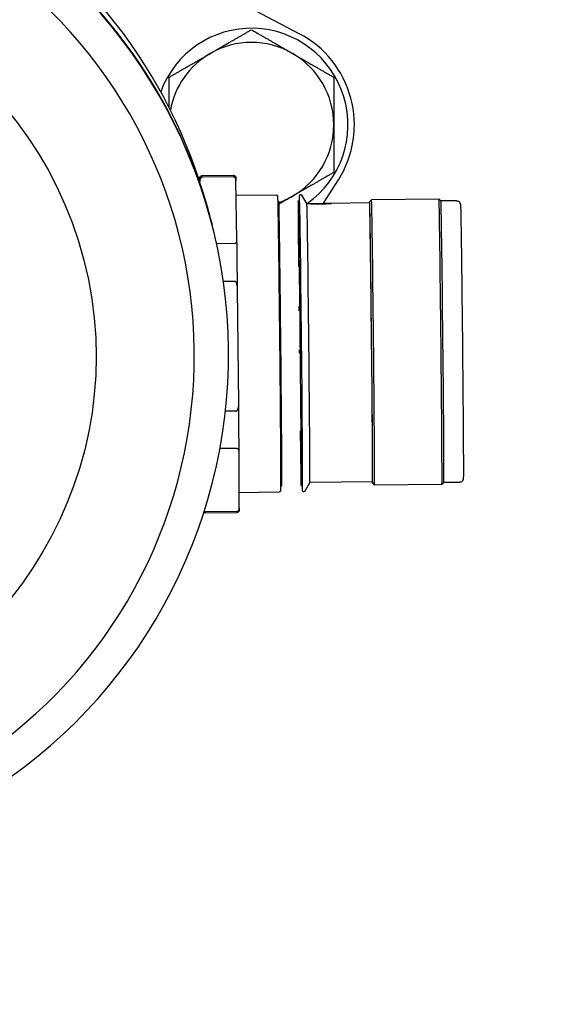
# Model space of a CAD drawing. Header units: inches. Extents: x 36 to 1719, y -84 to 1122.
# Tile 30 of 256: x 415.61 to 417.19, y 310.82 to 313.81. Entities that reach past the tile are written whole.
import ezdxf

# ---------------------------------------------------------------- set-up
doc = ezdxf.new("R2010")
doc.units = ezdxf.units.IN
doc.header["$LTSCALE"] = 48
doc.header["$MEASUREMENT"] = 0
doc.layers.add('Visible (ANSI)', color=7, linetype='Continuous', lineweight=30)

msp = doc.modelspace()

# ---------------------------------------------------------------- linework, layer by layer
at = {"layer": 'Visible (ANSI)'}
for p, q in [((416.45879, 313.76776), (415.321, 314.36592)), ((416.14664, 313.34465), (416.14901, 313.33547)), ((416.16441, 313.33737), (416.25805, 313.33833)), ((416.15413, 313.32085), (416.15684, 313.3314)), ((416.2584, 313.33298), (416.16476, 313.33202)), ((416.26948, 313.14188), (416.26646, 313.32203)), ((416.53257, 313.25299), (416.57761, 313.32432)), ((416.26721, 313.2774), (416.38859, 313.27864)), ((416.39317, 313.25988), (416.39668, 313.25992)), ((416.45569, 313.26053), (416.45965, 313.26057)), ((416.48159, 313.25249), (416.46683, 313.27746)), ((416.482, 313.25204), (416.48186, 313.25204)), ((416.48261, 313.25195), (416.48256, 313.25175)), ((416.55502, 313.25269), (416.55508, 313.25248)), ((416.67232, 313.25399), (416.55558, 313.25279)), ((416.67228, 313.25792), (416.67812, 313.26389)), ((416.88284, 313.26599), (416.67813, 313.26389)), ((416.88881, 313.26014), (416.88285, 313.26599)), ((416.93605, 313.26063), (416.88881, 313.26014)), ((416.19184, 313.19559), (416.19312, 313.19062)), ((416.19328, 313.19), (416.19417, 313.18653)), ((416.2618, 313.13076), (416.20759, 313.13021)), ((416.45582, 313.13143), (416.45817, 313.13515)), ((416.26322, 313.01587), (416.22827, 313.01551)), ((416.27489, 312.6438), (416.27132, 312.99447)), ((416.26723, 312.62224), (416.2345, 312.6219)), ((416.26813, 312.50943), (416.21789, 312.50892)), ((416.27658, 312.32855), (416.27603, 312.49907)), ((416.40203, 312.39596), (416.40553, 312.39599)), ((416.46454, 312.3966), (416.4685, 312.39664)), ((416.49054, 312.40563), (416.47603, 312.37989)), ((416.681, 312.40758), (416.49054, 312.40562)), ((416.68103, 312.40364), (416.687, 312.3978)), ((416.89172, 312.39989), (416.687, 312.39779)), ((416.89757, 312.40586), (416.89172, 312.3999)), ((416.9448, 312.40634), (416.89756, 312.40586)), ((416.27643, 312.37587), (416.39783, 312.37711)), ((416.17491, 312.3138), (416.26854, 312.31476)), ((416.26874, 312.31802), (416.1751, 312.31706))]:
    msp.add_line(p, q, dxfattribs=at)
msp.add_circle((422.3504, 315.10877), 23.75, dxfattribs=at)
for radius, start, end in [(0.293, 305.30265, 160.00294), (0.3125, 327.73211, 62.26789), (0.25, 60, 120), (0.25, 120, 169.72644), (0.25, 0, 60), (0.25, 300, 0), (0.25, 289.53511, 300), (0.293, 298.99323, 299.24583)]:
    msp.add_arc((416.31337, 313.49115), radius, start, end, dxfattribs=at)
for centre, major_axis, ratio, start_param, end_param in [((414.66189, 312.82978), (-1.52304, -0.39261), 0.999866, 3.2090827, 6.2831853), ((414.67008, 312.79801), (-1.52304, -0.39261), 0.999866, 3.1411828, 6.0339887), ((414.67024, 312.79739), (1.52304, 0.39261), 0.999866, 0, 2.8912088), ((414.67113, 312.79392), (1.52304, 0.39261), 0.999866, 5.014065, 7.0681648), ((414.67187, 312.79105), (1.42179, 0.36651), 0.999866, 5.0756639, 7.0065659), ((416.40111, 312.82796), (-0.00443, 0.43196), 0.0039248, 6.1762417, 6.2831853), ((416.46012, 312.82856), (-0.00443, 0.43196), 0.0039248, 0.1069436, 1.0015081), ((416.46012, 312.82856), (0.00443, -0.43196), 0.0039248, 0, 3.1415927), ((416.46407, 312.8286), (-0.00443, 0.43196), 0.0039248, 3.1415927, 6.2831853), ((416.48619, 312.82883), (0.00434, -0.42321), 0.0039248, 0.006798, 3.1117638), ((416.67666, 312.83078), (-0.00438, 0.42714), 0.0039248, 3.0057193, 6.4190586), ((416.67666, 312.83078), (-0.00434, 0.42321), 0.0039248, 3.1415927, 6.2831853), ((416.68256, 312.83084), (-0.00444, 0.43305), 0.0039248, 3.1376678, 6.2871101), ((416.88728, 312.83294), (0.00444, -0.43305), 0.0039248, 0, 3.1415927), ((416.89318, 312.833), (0.00438, -0.42714), 0.0039248, 0.0039248, 3.1376678), ((416.27117, 312.82662), (0.00517, -0.504), 0.0039254, 1.9104759, 2.2464053), ((416.46012, 312.82856), (0.00443, -0.43196), 0.0039248, 4.4517893, 4.4822301), ((416.46012, 312.82856), (0.00443, -0.43196), 0.0039248, 4.7582855, 4.782234), ((416.27117, 312.82664), (0.00517, -0.50401), 0.0039255, 0.863406, 1.1993243), ((416.46012, 312.82856), (0.00443, -0.43196), 0.0039248, 5.3743767, 6.1762417), ((416.40111, 312.82796), (0.00443, -0.43196), 0.0039248, 0, 0.1069436)]:
    msp.add_ellipse(centre, major_axis=major_axis, ratio=ratio, start_param=start_param, end_param=end_param, dxfattribs=at)
for centre, major_axis, ratio in [((414.67251, 312.78855), (-1.13244, -0.29192), 0.999866), ((416.51882, 313.25232), (-0.0362, -0.00037), 0.0158955)]:
    msp.add_ellipse(centre, major_axis=major_axis, ratio=ratio, dxfattribs=at)
for points, weights in [([(416.18837, 313.70766), (416.24638, 313.74115), (416.31337, 313.77983)], [1, 1.0379548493, 1]), ([(416.31337, 313.77983), (416.38036, 313.74115), (416.43837, 313.70766)], [1, 1.0379548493, 1]), ([(416.06337, 313.63549), (416.13036, 313.67417), (416.18837, 313.70766)], [1, 1.0379548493, 1]), ([(416.43837, 313.70766), (416.49638, 313.67417), (416.56337, 313.63549)], [1, 1.0379548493, 1]), ([(416.06337, 313.54366), (416.06337, 313.58677), (416.06337, 313.63549)], [1.01786425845, 1.02357362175, 1]), ([(416.56337, 313.63549), (416.56337, 313.55814), (416.56337, 313.49115)], [1, 1.0379548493, 1]), ([(416.56337, 313.49115), (416.56337, 313.42417), (416.56337, 313.34682)], [1, 1.0379548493, 1]), ([(416.56337, 313.34682), (416.49638, 313.30814), (416.43837, 313.27465)], [1, 1.0379548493, 1]), ([(416.15729, 313.32387), (416.15658, 313.3197), (416.15594, 313.31556)], [1.56673803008, 1.57140561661, 1.57568138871]), ([(416.43837, 313.27465), (416.41793, 313.26285), (416.39712, 313.25083)], [1, 1.01305288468, 1.01712784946])]:
    msp.add_rational_spline(points, weights, degree=2, dxfattribs=at)
for points in [[(416.15451, 313.32221), (416.15181, 313.3301), (416.14918, 313.3376), (416.14664, 313.34465)], [(416.48186, 313.25204), (416.48211, 313.25204), (416.48247, 313.25204), (416.48292, 313.25203)], [(416.45735, 312.93984), (416.45739, 312.93561), (416.45743, 312.93136), (416.45747, 312.92709)], [(416.45864, 312.80873), (416.45868, 312.80528), (416.45871, 312.80184), (416.45875, 312.7984)]]:
    msp.add_open_spline(points, degree=3, dxfattribs=at)
for points, knots in [([(416.25805, 313.33833), (416.25893, 313.33834), (416.25982, 313.3382), (416.26146, 313.33765), (416.26222, 313.33724), (416.26352, 313.33626), (416.26407, 313.33568), (416.26484, 313.33464), (416.2651, 313.33417), (416.26543, 313.33345), (416.26554, 313.33317), (416.26572, 313.33264), (416.26578, 313.33242), (416.26591, 313.33189), (416.26594, 313.33168), (416.26605, 313.33095), (416.26607, 313.33066), (416.26619, 313.32915), (416.26626, 313.32764), (416.26638, 313.32449), (416.26641, 313.32344), (416.26645, 313.32228)], [0, 0, 0, 0, 0.00690335, 0.00690335, 0.01363944, 0.01363944, 0.02021809, 0.02021809, 0.02585086, 0.02585086, 0.03076516, 0.03076516, 0.03737683, 0.03737683, 0.05019544, 0.05019544, 0.08818266, 0.08818266, 0.20215893, 0.20215893, 0.25045883, 0.25045883, 0.25045883, 0.25045883]), ([(416.14901, 313.33547), (416.15884, 313.30766), (416.17007, 313.27376), (416.18438, 313.22371), (416.18812, 313.20998), (416.19183, 313.19553)], [-3.8290587, -3.8290587, -3.8290587, -3.8290587, -3.42644924, -3.42644924, -3.28662036, -3.28662036, -3.28662036, -3.28662036]), ([(416.15684, 313.3314), (416.1569, 313.33163), (416.15698, 313.33192), (416.15724, 313.33258), (416.15737, 313.3329), (416.1578, 313.33368), (416.15812, 313.33417), (416.15889, 313.33506), (416.15934, 313.33548), (416.16044, 313.33629), (416.16112, 313.33665), (416.16265, 313.3372), (416.16354, 313.33736), (416.16441, 313.33737)], [0, 0, 0, 0, 0.006634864, 0.006634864, 0.011079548, 0.011079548, 0.01645531, 0.01645531, 0.021473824, 0.021473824, 0.027512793, 0.027512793, 0.034386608, 0.034386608, 0.034386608, 0.034386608]), ([(416.16476, 313.33202), (416.16444, 313.33202), (416.16407, 313.33198), (416.16341, 313.33187), (416.16302, 313.33175), (416.16173, 313.33127), (416.1609, 313.33066), (416.15844, 313.3283), (416.15759, 313.32606), (416.15729, 313.32387)], [0, 0, 0, 0, 0.002411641, 0.002411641, 0.005260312, 0.005260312, 0.014483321, 0.014483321, 0.04470519, 0.04470519, 0.04470519, 0.04470519]), ([(416.26646, 313.32203), (416.26641, 313.32501), (416.26574, 313.32857), (416.2623, 313.3317), (416.26145, 313.33229), (416.26014, 313.33275), (416.25975, 313.33285), (416.25909, 313.33296), (416.25871, 313.33299), (416.2584, 313.33298)], [-0.058748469, -0.058748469, -0.058748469, -0.058748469, -0.014483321, -0.014483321, -0.005260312, -0.005260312, -0.002411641, -0.002411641, 0, 0, 0, 0]), ([(416.38859, 313.27864), (416.38906, 313.27865), (416.38953, 313.27856), (416.39038, 313.27826), (416.39076, 313.27804), (416.39137, 313.27756), (416.39161, 313.2773), (416.39196, 313.27684), (416.39207, 313.27664), (416.39226, 313.27628), (416.39231, 313.27613), (416.39244, 313.27579), (416.39247, 313.27565), (416.39256, 313.27525), (416.39258, 313.2751), (416.39266, 313.27449), (416.39268, 313.27406), (416.39283, 313.27157), (416.39295, 313.26824), (416.39339, 313.25216), (416.39377, 313.23251), (416.39463, 313.18069), (416.3951, 313.14851), (416.39609, 313.07521), (416.39661, 313.03316), (416.39766, 312.9446), (416.39818, 312.89698), (416.39917, 312.80217), (416.39965, 312.75379), (416.40049, 312.66235), (416.40086, 312.61814), (416.40146, 312.53934), (416.40169, 312.50377), (416.40199, 312.44562), (416.40207, 312.42231), (416.40204, 312.39815), (416.40201, 312.39178), (416.40193, 312.38531), (416.4019, 312.38366), (416.40184, 312.38195), (416.40182, 312.38151), (416.40177, 312.38093), (416.40176, 312.38076), (416.40168, 312.3803), (416.40166, 312.38013), (416.40145, 312.37957), (416.40139, 312.37942), (416.40121, 312.37908), (416.4011, 312.37889), (416.40075, 312.37842), (416.40047, 312.37813), (416.39982, 312.37766), (416.39947, 312.37747), (416.3987, 312.3772), (416.39826, 312.37712), (416.39783, 312.37711)], [0, 0, 0, 0, 0.0038953, 0.0038953, 0.0076486, 0.0076486, 0.0112619, 0.0112619, 0.014654, 0.014654, 0.0187509, 0.0187509, 0.0258957, 0.0258957, 0.0441521, 0.0441521, 0.098874, 0.098874, 0.2634298, 0.2634298, 0.6423837, 0.6423837, 1.004093, 1.004093, 1.3658423, 1.3658423, 1.7275331, 1.7275331, 2.0892122, 2.0892122, 2.4508902, 2.4508902, 2.8125763, 2.8125763, 3.1742942, 3.1742942, 3.3654317, 3.3654317, 3.4627021, 3.4627021, 3.5112634, 3.5112634, 3.5354581, 3.5354581, 3.5477558, 3.5477558, 3.5512081, 3.5512081, 3.5542319, 3.5542319, 3.5581659, 3.5581659, 3.5615427, 3.5615427, 3.5651413, 3.5651413, 3.5651413, 3.5651413]), ([(416.4592, 313.26055), (416.45921, 313.26265), (416.45922, 313.26454), (416.45926, 313.2694), (416.4593, 313.27179), (416.45937, 313.27421), (416.45939, 313.2748), (416.45945, 313.27554), (416.45945, 313.27571), (416.45955, 313.27623), (416.45958, 313.27635), (416.45967, 313.27669), (416.45973, 313.27687), (416.45996, 313.27735), (416.4601, 313.2776), (416.46054, 313.27817), (416.46084, 313.27847), (416.46151, 313.27893), (416.46187, 313.27911), (416.46267, 313.27936), (416.46312, 313.27942), (416.46402, 313.27939), (416.46447, 313.27929), (416.46529, 313.27897), (416.46566, 313.27874), (416.46625, 313.27825), (416.46647, 313.27799), (416.46671, 313.27766), (416.46678, 313.27756), (416.46683, 313.27746)], [3.27808129, 3.27808129, 3.27808129, 3.27808129, 3.34010444, 3.34010444, 3.45975887, 3.45975887, 3.51995183, 3.51995183, 3.55004582, 3.55004582, 3.5576539, 3.5576539, 3.56337949, 3.56337949, 3.56756606, 3.56756606, 3.5715988, 3.5715988, 3.57497646, 3.57497646, 3.57867165, 3.57867165, 3.58244224, 3.58244224, 3.58619857, 3.58619857, 3.58978349, 3.58978349, 3.5914353, 3.5914353, 3.5914353, 3.5914353]), ([(416.40569, 312.39846), (416.40576, 312.40117), (416.40582, 312.40844), (416.40585, 312.43262), (416.4058, 312.45249), (416.40555, 312.50402), (416.40534, 312.53722), (416.40479, 312.61155), (416.40444, 312.65362), (416.40365, 312.74122), (416.4032, 312.78785), (416.40225, 312.87977), (416.40174, 312.92621), (416.40074, 313.01308), (416.40022, 313.0546), (416.39925, 313.12758), (416.39879, 313.15996), (416.39796, 313.2116), (416.39759, 313.23154), (416.39713, 313.25066), (416.39698, 313.2554), (416.39688, 313.25745)], [0, 0, 0, 0, 0.2470055, 0.2470055, 0.5686806, 0.5686806, 0.9177522, 0.9177522, 1.2677075, 1.2677075, 1.6179448, 1.6179448, 1.9682506, 1.9682506, 2.3185531, 2.3185531, 2.6687748, 2.6687748, 3.0186846, 3.0186846, 3.2062256, 3.2062256, 3.2062256, 3.2062256]), ([(416.45553, 313.25806), (416.45546, 313.25535), (416.4554, 313.24808), (416.45537, 313.2239), (416.45543, 313.20403), (416.45568, 313.1525), (416.45589, 313.1193), (416.45621, 313.0754), (416.45626, 313.06846), (416.45632, 313.06138)], [0, 0, 0, 0, 0.24700546, 0.24700546, 0.56868058, 0.56868058, 0.91775218, 0.91775218, 0.98149688, 0.98149688, 0.98149688, 0.98149688]), ([(416.48186, 313.25204), (416.48156, 313.25256), (416.4814, 313.25282), (416.48142, 313.25276), (416.48159, 313.25243), (416.48191, 313.25185)], [0.239398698, 0.239398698, 0.239398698, 0.239398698, 0.254092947, 0.254092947, 0.268787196, 0.268787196, 0.268787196, 0.268787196]), ([(416.55466, 313.25276), (416.55569, 313.2528), (416.5562, 313.2528), (416.55623, 313.25267), (416.55532, 313.25249), (416.55154, 313.252), (416.54868, 313.25168), (416.54207, 313.25109), (416.53788, 313.25078), (416.52869, 313.25031), (416.52368, 313.25016), (416.51898, 313.25011), (416.51429, 313.25006), (416.50927, 313.25011), (416.50004, 313.25039), (416.49582, 313.25062), (416.48915, 313.25107), (416.48625, 313.25133), (416.48319, 313.25166), (416.48239, 313.25177), (416.48191, 313.25185)], [-0.16934048, -0.16934048, -0.16934048, -0.16934048, -0.14322113, -0.14322113, -0.10741588, -0.10741588, -0.07161064, -0.07161064, -0.03580532, -0.03580532, 0, 0, 0, 0.03580532, 0.03580532, 0.07161064, 0.07161064, 0.10741588, 0.10741588, 0.12852238, 0.12852238, 0.12852238, 0.12852238]), ([(416.93605, 313.26063), (416.93733, 313.26064), (416.93864, 313.26044), (416.94106, 313.25964), (416.94221, 313.25904), (416.9442, 313.25756), (416.94508, 313.25666), (416.94624, 313.25504), (416.94664, 313.25434), (416.94692, 313.25371)], [0, 0, 0, 0, 0.00992092, 0.00992092, 0.0196432, 0.0196432, 0.029284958, 0.029284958, 0.036074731, 0.036074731, 0.036074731, 0.036074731]), ([(416.94808, 313.24856), (416.94825, 313.24589), (416.9484, 313.24103), (416.94892, 313.21931), (416.94933, 313.19651), (416.9502, 313.14043), (416.95066, 313.10801), (416.9516, 313.03576), (416.95209, 312.99501), (416.95306, 312.91045), (416.95354, 312.86558), (416.95443, 312.77737), (416.95486, 312.73292), (416.95559, 312.65), (416.95591, 312.61049), (416.9564, 312.54127), (416.95658, 312.5107), (416.95679, 312.4622), (416.95682, 312.44367), (416.95675, 312.42741), (416.95671, 312.4238), (416.95664, 312.4201), (416.95661, 312.41917), (416.95655, 312.41794), (416.95653, 312.4176), (416.95641, 312.41658), (416.9564, 312.41617), (416.95596, 312.4146), (416.95578, 312.41404), (416.95522, 312.41276), (416.95482, 312.41203), (416.9539, 312.41073), (416.95339, 312.41013), (416.95184, 312.40866), (416.95067, 312.40788), (416.94871, 312.40702), (416.94797, 312.40678), (416.94642, 312.40644), (416.94561, 312.40635), (416.9448, 312.40634)], [0, 0, 0, 0, 0.219368, 0.219368, 0.5987329, 0.5987329, 0.9345187, 0.9345187, 1.2709212, 1.2709212, 1.6071842, 1.6071842, 1.9434229, 1.9434229, 2.2796641, 2.2796641, 2.6159399, 2.6159399, 2.9523503, 2.9523503, 3.0927735, 3.0927735, 3.1622029, 3.1622029, 3.1964358, 3.1964358, 3.2145529, 3.2145529, 3.2213733, 3.2213733, 3.228251, 3.228251, 3.2344804, 3.2344804, 3.2450166, 3.2450166, 3.2509935, 3.2509935, 3.2572149, 3.2572149, 3.2572149, 3.2572149]), ([(416.94752, 313.25186), (416.94729, 313.2528), (416.94704, 313.25344), (416.94693, 313.2537), (416.94692, 313.25373), (416.94691, 313.25374), (416.94691, 313.25374), (416.94691, 313.25374), (416.94691, 313.25374), (416.94691, 313.25373), (416.94691, 313.25373), (416.94691, 313.25372), (416.94692, 313.25371), (416.94692, 313.25369), (416.94694, 313.25363), (416.94697, 313.25356), (416.94707, 313.25327), (416.94718, 313.25297), (416.9476, 313.25164), (416.94797, 313.25024), (416.94808, 313.24856)], [0.43011017, 0.43011017, 0.43011017, 0.43011017, 0.46335733, 0.46335733, 0.46969819, 0.46969819, 0.47219264, 0.47219264, 0.47423796, 0.47423796, 0.47423796, 0.47630214, 0.47630214, 0.47923797, 0.47923797, 0.48658141, 0.48658141, 0.5021229, 0.5021229, 0.53628576, 0.53628576, 0.53628576, 0.53628576]), ([(416.2618, 313.13076), (416.26211, 313.13077), (416.26249, 313.1308), (416.26314, 313.13092), (416.26353, 313.13103), (416.26482, 313.13151), (416.26566, 313.13213), (416.26898, 313.13532), (416.26953, 313.1389), (416.26948, 313.14188)], [-0.245837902, -0.245837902, -0.245837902, -0.245837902, -0.24342626, -0.24342626, -0.24057759, -0.24057759, -0.231354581, -0.231354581, -0.187089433, -0.187089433, -0.187089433, -0.187089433]), ([(416.27132, 312.99447), (416.27126, 313.00027), (416.27058, 313.00721), (416.26714, 313.01333), (416.26628, 313.0145), (416.26497, 313.0154), (416.26457, 313.0156), (416.26392, 313.01581), (416.26354, 313.01587), (416.26322, 313.01587)], [-0.058748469, -0.058748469, -0.058748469, -0.058748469, -0.014483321, -0.014483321, -0.005260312, -0.005260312, -0.002411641, -0.002411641, 0, 0, 0, 0]), ([(416.26723, 312.62224), (416.26755, 312.62224), (416.26792, 312.62231), (416.26858, 312.62253), (416.26897, 312.62275), (416.27026, 312.62367), (416.27109, 312.62486), (416.27441, 312.63105), (416.27495, 312.638), (416.27489, 312.6438)], [-0.245837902, -0.245837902, -0.245837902, -0.245837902, -0.24342626, -0.24342626, -0.24057759, -0.24057759, -0.231354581, -0.231354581, -0.187089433, -0.187089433, -0.187089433, -0.187089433]), ([(416.46152, 312.56303), (416.46199, 312.52752), (416.46244, 312.496), (416.46326, 312.44492), (416.46363, 312.42498), (416.46409, 312.40586), (416.46424, 312.40112), (416.46434, 312.39907)], [2.32625099, 2.32625099, 2.32625099, 2.32625099, 2.66877476, 2.66877476, 3.01868455, 3.01868455, 3.20622559, 3.20622559, 3.20622559, 3.20622559]), ([(416.27603, 312.49907), (416.27602, 312.50189), (416.2754, 312.50526), (416.27201, 312.50822), (416.27117, 312.50878), (416.26987, 312.50921), (416.26947, 312.50931), (416.26882, 312.50941), (416.26844, 312.50944), (416.26813, 312.50943)], [-0.058748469, -0.058748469, -0.058748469, -0.058748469, -0.014483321, -0.014483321, -0.005260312, -0.005260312, -0.002411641, -0.002411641, 0, 0, 0, 0]), ([(416.47603, 312.37989), (416.4759, 312.37966), (416.4757, 312.37936), (416.47516, 312.37881), (416.47485, 312.37857), (416.47415, 312.37818), (416.47376, 312.37803), (416.47291, 312.37787), (416.47245, 312.37786), (416.47156, 312.37799), (416.47112, 312.37814), (416.47037, 312.37854), (416.47004, 312.37879), (416.46955, 312.37929), (416.46937, 312.37953), (416.46911, 312.37994), (416.46903, 312.38011), (416.46888, 312.38046), (416.46883, 312.3806), (416.46873, 312.38095), (416.4687, 312.38109), (416.46861, 312.38156), (416.4686, 312.38175), (416.46851, 312.38275), (416.46846, 312.38382), (416.46829, 312.38791), (416.46818, 312.39168), (416.46805, 312.39665)], [0, 0, 0, 0, 0.0041978, 0.0041978, 0.00774423, 0.00774423, 0.01124246, 0.01124246, 0.01498177, 0.01498177, 0.01875418, 0.01875418, 0.02248156, 0.02248156, 0.02596477, 0.02596477, 0.0294781, 0.0294781, 0.03447011, 0.03447011, 0.04459873, 0.04459873, 0.07493517, 0.07493517, 0.16596431, 0.16596431, 0.31314262, 0.31314262, 0.31314262, 0.31314262]), ([(416.27658, 312.32826), (416.27655, 312.32629), (416.27651, 312.32481), (416.27644, 312.32316), (416.27642, 312.32274), (416.27635, 312.32196), (416.27633, 312.32172), (416.27617, 312.32094), (416.27613, 312.32074), (416.27598, 312.32024), (416.27589, 312.31997), (416.2756, 312.31928), (416.27539, 312.31885), (416.27485, 312.31801), (416.27455, 312.3176), (416.27357, 312.31657), (416.27277, 312.31597), (416.2714, 312.31531), (416.27086, 312.31511), (416.26974, 312.31484), (416.26914, 312.31477), (416.26854, 312.31476)], [0, 0, 0, 0, 0.09796579, 0.09796579, 0.14655105, 0.14655105, 0.17086796, 0.17086796, 0.17746951, 0.17746951, 0.18280946, 0.18280946, 0.18819361, 0.18819361, 0.19267953, 0.19267953, 0.2004122, 0.2004122, 0.2048688, 0.2048688, 0.20953605, 0.20953605, 0.20953605, 0.20953605]), ([(416.26874, 312.31802), (416.26905, 312.31803), (416.26943, 312.31806), (416.27008, 312.31817), (416.27048, 312.31828), (416.27177, 312.31873), (416.27262, 312.31932), (416.27599, 312.32234), (416.27659, 312.32573), (416.27658, 312.32855)], [-0.245837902, -0.245837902, -0.245837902, -0.245837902, -0.24342626, -0.24342626, -0.24057759, -0.24057759, -0.231354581, -0.231354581, -0.187089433, -0.187089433, -0.187089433, -0.187089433]), ([(416.17491, 312.3138), (416.17403, 312.31379), (416.17313, 312.31393), (416.1715, 312.31448), (416.17074, 312.31489), (416.16988, 312.31554), (416.16968, 312.31571), (416.16949, 312.31588)], [0, 0, 0, 0, 0.006903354, 0.006903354, 0.013639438, 0.013639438, 0.015747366, 0.015747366, 0.015747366, 0.015747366]), ([(416.17046, 312.31893), (416.17052, 312.31888), (416.17057, 312.31884), (416.17121, 312.31828), (416.17206, 312.31771), (416.17335, 312.31728), (416.17375, 312.31718), (416.17441, 312.31709), (416.17478, 312.31706), (416.1751, 312.31706)], [-0.015341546, -0.015341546, -0.015341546, -0.015341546, -0.014483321, -0.014483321, -0.005260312, -0.005260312, -0.002411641, -0.002411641, 0, 0, 0, 0])]:
    msp.add_open_spline(points, degree=3, knots=knots, dxfattribs=at)

doc.saveas('drawing.dxf')
